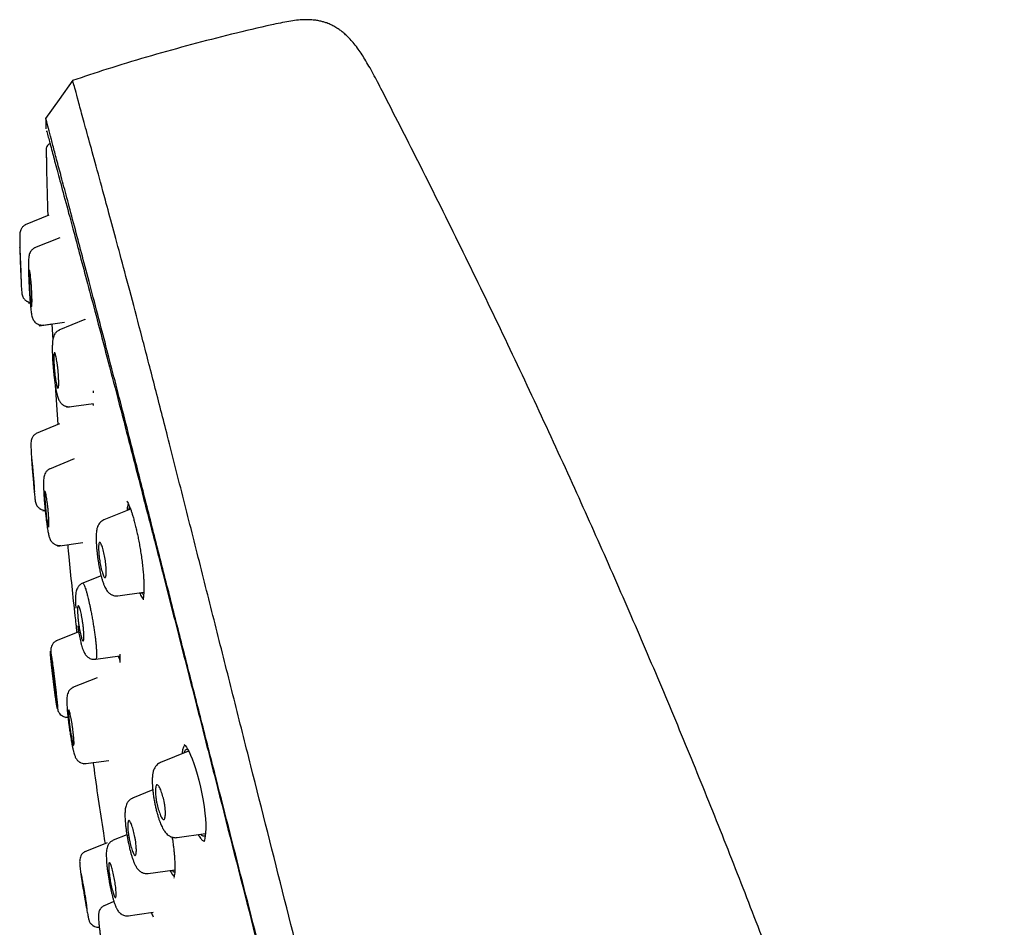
# Model space of a CAD drawing. Header units: millimetres. Extents: x 8 to 1937, y 12 to 2736.
# Tile 50 of 135: x 433 to 483, y 1870 to 1916. Entities that reach past the tile are written whole.
import ezdxf

# ---------------------------------------------------------------- set-up
doc = ezdxf.new("R2010")
doc.units = ezdxf.units.MM

msp = doc.modelspace()

# ---------------------------------------------------------------- linework, layer by layer
at = {"color": 7, "linetype": 'Continuous', "lineweight": 30}
for p, q in [((434.102, 1911.278), (434.11, 1910.756)), ((434.126, 1909.71), (434.145, 1908.896)), ((434.127, 1909.709), (434.126, 1909.709)), ((434.268, 1906.356), (433.059, 1905.868)), ((434.813, 1905.219), (433.529, 1904.701)), ((433.234, 1901.898), (433.315, 1901.91)), ((433.774, 1900.75), (435.056, 1900.93)), ((433.774, 1900.75), (434.42, 1900.841)), ((434.415, 1900.84), (434.46, 1900.017)), ((436.094, 1901.056), (434.761, 1900.518)), ((436.087, 1901.088), (436.085, 1901.053)), ((433.985, 1900.789), (433.982, 1900.788)), ((434.587, 1897.723), (434.72, 1895.722)), ((436.516, 1897.432), (436.519, 1897.34)), ((435.16, 1896.607), (436.522, 1896.798)), ((434.81, 1895.758), (433.624, 1895.279)), ((435.553, 1893.98), (434.288, 1893.469)), ((433.959, 1891.349), (434.076, 1891.365)), ((438.408, 1891.431), (437.053, 1890.884)), ((434.693, 1889.557), (435.982, 1889.739)), ((436.913, 1888.048), (435.933, 1887.652)), ((437.764, 1887.028), (439.081, 1887.213)), ((435.776, 1885.197), (434.627, 1884.733)), ((436.64, 1883.801), (437.873, 1883.974)), ((437.873, 1883.932), (437.851, 1883.971)), ((436.717, 1882.869), (435.464, 1882.363)), ((435.116, 1880.841), (435.232, 1880.857)), ((441.354, 1879.14), (439.933, 1878.566)), ((436.02, 1878.488), (437.308, 1878.669)), ((436.02, 1878.488), (436.507, 1878.557)), ((439.536, 1877.165), (438.516, 1876.753)), ((438.222, 1874.891), (437.529, 1874.611)), ((440.769, 1874.744), (442.214, 1874.947)), ((437.226, 1874.487), (436.091, 1874.029)), ((436.115, 1874.031), (436.116, 1874.03)), ((439.309, 1872.919), (440.656, 1873.109)), ((437.566, 1871.491), (437.061, 1871.287)), ((438.17, 1870.754), (439.56, 1870.949)), ((439.561, 1870.899), (439.532, 1870.946))]:
    msp.add_line(p, q, dxfattribs=at)
at = {"color": 7, "linetype": 'Continuous', "lineweight": 30, "flags": 128}
for points in [[(435.471, 1913.216), (434.782, 1912.243), (434.093, 1911.269)], [(441.137, 1879.476), (441.136, 1879.476), (441.155, 1879.456), (441.187, 1879.419), (441.242, 1879.341), (441.305, 1879.234), (441.376, 1879.098), (441.451, 1878.934), (441.532, 1878.741), (441.616, 1878.516), (441.703, 1878.26), (441.791, 1877.972), (441.877, 1877.654), (441.96, 1877.313), (442.033, 1876.967), (442.095, 1876.628), (442.145, 1876.3), (442.183, 1875.99), (442.209, 1875.701), (442.223, 1875.438), (442.226, 1875.199), (442.218, 1874.98), (442.204, 1874.835), (442.185, 1874.709), (442.16, 1874.608), (442.131, 1874.536), (442.131, 1874.536)]]:
    msp.add_lwpolyline(points, dxfattribs=at)
at = {"color": 7, "linetype": 'Continuous', "lineweight": 30}
for points, knots in [([(445.668, 1916.046), (445.556, 1916.023), (444.758, 1915.852), (443.283, 1915.493), (441.243, 1914.968), (439.217, 1914.394), (437.288, 1913.81), (436.043, 1913.395), (435.463, 1913.202)], [0, 0, 0, 0, 0.032236, 0.230979, 0.42971, 0.62842, 0.827105, 1, 1, 1, 1]), ([(451.18, 1912.681), (451.102, 1912.831), (450.952, 1913.122), (450.731, 1913.541), (450.519, 1913.925), (450.315, 1914.271), (450.119, 1914.578), (449.921, 1914.862), (449.721, 1915.118), (449.52, 1915.343), (449.335, 1915.526), (449.163, 1915.674), (449.016, 1915.785), (448.89, 1915.869), (448.785, 1915.932), (448.684, 1915.987), (448.588, 1916.035), (448.483, 1916.082), (448.354, 1916.132), (448.198, 1916.183), (448.011, 1916.229), (447.795, 1916.267), (447.541, 1916.291), (447.248, 1916.295), (446.912, 1916.275), (446.534, 1916.226), (446.114, 1916.148), (445.821, 1916.083), (445.667, 1916.049)], [0, 0, 0, 0, 0.0696538, 0.1347705, 0.1949467, 0.2499873, 0.2998799, 0.344757, 0.3923216, 0.4335128, 0.4688641, 0.499237, 0.5266674, 0.5447095, 0.5615344, 0.5771971, 0.5917413, 0.6059097, 0.6244559, 0.6483259, 0.6737327, 0.7036109, 0.7383304, 0.7783735, 0.824274, 0.8764891, 0.9351943, 1, 1, 1, 1]), ([(461.783, 1810.937), (461.468, 1812.165), (460.843, 1814.61), (459.872, 1818.38), (458.898, 1822.161), (457.919, 1825.953), (456.839, 1830.139), (455.658, 1834.718), (454.375, 1839.683), (452.947, 1845.231), (451.371, 1851.36), (449.655, 1858.09), (447.939, 1864.839), (446.223, 1871.617), (444.795, 1877.273), (443.658, 1881.796), (442.802, 1885.193), (441.949, 1888.577), (441.103, 1891.922), (440.322, 1894.999), (439.615, 1897.762), (438.99, 1900.177), (438.424, 1902.323), (437.928, 1904.177), (437.498, 1905.775), (437.065, 1907.378), (436.653, 1908.899), (436.275, 1910.268), (435.977, 1911.351), (435.752, 1912.178), (435.6, 1912.746), (435.511, 1913.072), (435.472, 1913.194), (435.459, 1913.214), (435.463, 1913.204), (435.463, 1913.204)], [0, 0, 0, 0, 0.028425, 0.05657, 0.08452, 0.112315, 0.140016, 0.176199, 0.212256, 0.248183, 0.296953, 0.345657, 0.394582, 0.443744, 0.49315, 0.518006, 0.543042, 0.568293, 0.593809, 0.619642, 0.641414, 0.663436, 0.685472, 0.707234, 0.728735, 0.750032, 0.781689, 0.813116, 0.844401, 0.875629, 0.90684, 0.937939, 0.968835, 0.999454, 1, 1, 1, 1]), ([(482.763, 1830.594), (482.739, 1830.696), (482.445, 1831.921), (481.843, 1834.261), (480.958, 1837.611), (480.031, 1840.951), (479.107, 1844.147), (478.191, 1847.201), (477.287, 1850.114), (476.357, 1853.019), (475.576, 1855.385), (474.96, 1857.212), (474.514, 1858.518), (474.053, 1859.851), (473.576, 1861.212), (473.09, 1862.581), (472.599, 1863.945), (471.79, 1866.168), (470.643, 1869.244), (469.132, 1873.161), (467.581, 1877.057), (465.987, 1880.938), (464.353, 1884.8), (462.679, 1888.647), (460.909, 1892.607), (459.039, 1896.674), (457.068, 1900.847), (455.054, 1904.996), (453.093, 1908.942), (451.785, 1911.495), (451.178, 1912.679)], [0, 0, 0, 0, 0.003561, 0.042883, 0.0822, 0.121498, 0.160837, 0.195427, 0.230005, 0.264611, 0.299236, 0.3148, 0.33023, 0.346215, 0.362805, 0.37929, 0.395671, 0.412129, 0.459809, 0.50737, 0.555012, 0.602519, 0.650137, 0.697725, 0.745309, 0.797757, 0.850032, 0.902389, 0.954704, 1, 1, 1, 1]), ([(460.05, 1811.059), (459.795, 1812.046), (459.284, 1814.02), (458.491, 1817.06), (457.689, 1820.13), (456.88, 1823.225), (456.067, 1826.333), (455.096, 1830.046), (453.967, 1834.365), (452.681, 1839.286), (451.34, 1844.431), (449.943, 1849.796), (448.496, 1855.385), (447.051, 1860.977), (445.61, 1866.574), (444.175, 1872.171), (442.986, 1876.823), (442.043, 1880.529), (441.34, 1883.295), (440.643, 1886.039), (439.957, 1888.748), (439.285, 1891.399), (438.689, 1893.752), (438.169, 1895.795), (437.723, 1897.542), (437.305, 1899.168), (436.876, 1900.816), (436.453, 1902.424), (436.048, 1903.956), (435.672, 1905.378), (435.33, 1906.675), (435.021, 1907.831), (434.762, 1908.797), (434.55, 1909.593), (434.369, 1910.284), (434.232, 1910.812), (434.147, 1911.142), (434.11, 1911.268), (434.098, 1911.291), (434.101, 1911.281), (434.101, 1911.28)], [0, 0, 0, 0, 0.023406, 0.046777, 0.070122, 0.093442, 0.116743, 0.140035, 0.176612, 0.213166, 0.24969, 0.291147, 0.332584, 0.37405, 0.415564, 0.457116, 0.498706, 0.519522, 0.540358, 0.561218, 0.582102, 0.603013, 0.623947, 0.639667, 0.655399, 0.671137, 0.686871, 0.707827, 0.728758, 0.749662, 0.77471, 0.79973, 0.824744, 0.849753, 0.874758, 0.906003, 0.93721, 0.968374, 0.999494, 1, 1, 1, 1]), ([(434.135, 1910.644), (434.135, 1910.643), (434.135, 1910.643), (434.136, 1910.642), (434.137, 1910.639), (434.138, 1910.635), (434.14, 1910.629), (434.143, 1910.62), (434.146, 1910.61), (434.149, 1910.602), (434.15, 1910.599)], [0, 0, 0, 0, 0.083263, 0.1857371, 0.3002356, 0.4276972, 0.5690533, 0.7223069, 0.890728, 1, 1, 1, 1]), ([(434.141, 1910.665), (434.161, 1910.596), (434.204, 1910.449), (434.366, 1909.819), (434.603, 1908.927), (434.89, 1907.862), (435.253, 1906.52), (435.653, 1905.026), (436.069, 1903.47), (436.478, 1901.937), (436.944, 1900.179), (437.472, 1898.17), (438.053, 1895.934), (438.718, 1893.354), (439.464, 1890.444), (440.283, 1887.242), (441.12, 1883.963), (441.969, 1880.637), (443.102, 1876.181), (444.526, 1870.59), (446.245, 1863.871), (447.969, 1857.149), (449.701, 1850.427), (451.408, 1843.858), (453.076, 1837.452), (454.699, 1831.233), (456.084, 1825.913), (457.233, 1821.489), (458.15, 1817.941), (459.041, 1814.477), (459.6, 1812.262), (459.875, 1811.176)], [0, 0, 0, 0, 0.038802, 0.082077, 0.114546, 0.147162, 0.180148, 0.213291, 0.235355, 0.257433, 0.279593, 0.301726, 0.323777, 0.345924, 0.372447, 0.398854, 0.42534, 0.451867, 0.478311, 0.530907, 0.583433, 0.635978, 0.688544, 0.741133, 0.790165, 0.83894, 0.887384, 0.915812, 0.944205, 0.972651, 1, 1, 1, 1]), ([(434.173, 1909.873), (434.165, 1909.861), (434.144, 1909.827), (434.129, 1909.771), (434.127, 1909.73), (434.126, 1909.709)], [0, 0, 0, 0, 0.223316, 0.604893, 1, 1, 1, 1]), ([(434.346, 1910.004), (434.316, 1909.993), (434.255, 1909.969), (434.182, 1909.901), (434.157, 1909.842), (434.145, 1909.815)], [0, 0, 0, 0, 0.33336, 0.685685, 1, 1, 1, 1]), ([(434.128, 1909.709), (434.142, 1908.895), (434.161, 1907.769), (434.197, 1906.643), (434.207, 1906.331)], [0, 0, 0, 0, 0.722929, 1, 1, 1, 1]), ([(433.082, 1905.871), (433.058, 1905.86), (433.012, 1905.838), (432.934, 1905.776), (432.864, 1905.685), (432.816, 1905.572), (432.792, 1905.46), (432.787, 1905.36), (432.782, 1905.23), (432.781, 1905.066), (432.783, 1904.855), (432.788, 1904.674), (432.792, 1904.573), (432.792, 1904.564)], [0, 0, 0, 0, 0.057113, 0.11197, 0.213214, 0.303233, 0.384386, 0.48619, 0.586492, 0.686052, 0.83498, 0.985038, 1, 1, 1, 1]), ([(432.841, 1903.801), (432.843, 1903.762), (432.846, 1903.687), (432.85, 1903.579), (432.854, 1903.482), (432.858, 1903.372), (432.861, 1903.26), (432.863, 1903.171), (432.865, 1903.118), (432.866, 1903.087), (432.866, 1903.057), (432.867, 1903.004), (432.868, 1902.94), (432.868, 1902.888), (432.866, 1902.87), (432.863, 1902.887), (432.858, 1902.939), (432.853, 1903.025), (432.847, 1903.118), (432.843, 1903.199), (432.84, 1903.257), (432.837, 1903.325), (432.832, 1903.431), (432.827, 1903.552), (432.821, 1903.686), (432.817, 1903.789), (432.813, 1903.882), (432.81, 1903.959), (432.807, 1904.03), (432.805, 1904.091), (432.804, 1904.15), (432.802, 1904.203), (432.8, 1904.258), (432.799, 1904.31), (432.797, 1904.358), (432.796, 1904.403), (432.795, 1904.454), (432.793, 1904.509), (432.792, 1904.583), (432.791, 1904.655), (432.791, 1904.708), (432.793, 1904.726), (432.796, 1904.709), (432.8, 1904.657), (432.805, 1904.572), (432.811, 1904.478), (432.815, 1904.395), (432.818, 1904.335), (432.821, 1904.267), (432.826, 1904.161), (432.831, 1904.04), (432.837, 1903.908), (432.84, 1903.838), (432.841, 1903.801)], [0, 0, 0, 0, 0.0205271, 0.0396905, 0.0573736, 0.073662, 0.1023012, 0.1253164, 0.1337218, 0.142083, 0.1503645, 0.1585311, 0.1902773, 0.2208786, 0.2502803, 0.2801862, 0.311026, 0.3425852, 0.3751796, 0.3868253, 0.3996283, 0.4136551, 0.4287373, 0.4622327, 0.4807099, 0.5002069, 0.5159713, 0.5296265, 0.5410799, 0.5542742, 0.5627354, 0.573953, 0.584832, 0.5953571, 0.6055863, 0.6155496, 0.6252607, 0.6418394, 0.6580393, 0.68982, 0.7204343, 0.7502022, 0.7800582, 0.8108918, 0.8425994, 0.8750761, 0.8872827, 0.9005027, 0.9146196, 0.9296847, 0.9629149, 0.9809113, 1, 1, 1, 1]), ([(433.558, 1904.706), (433.534, 1904.695), (433.487, 1904.673), (433.409, 1904.614), (433.335, 1904.526), (433.282, 1904.415), (433.252, 1904.305), (433.24, 1904.203), (433.23, 1904.071), (433.224, 1903.901), (433.222, 1903.683), (433.227, 1903.454), (433.235, 1903.257), (433.242, 1903.096), (433.25, 1902.923), (433.259, 1902.739), (433.27, 1902.546), (433.282, 1902.349), (433.296, 1902.15), (433.311, 1901.956), (433.326, 1901.776), (433.342, 1901.616), (433.359, 1901.479), (433.377, 1901.352), (433.399, 1901.239), (433.425, 1901.142), (433.461, 1901.055), (433.513, 1900.973), (433.575, 1900.907), (433.645, 1900.856), (433.725, 1900.813), (433.815, 1900.787), (433.908, 1900.778), (433.959, 1900.783), (433.985, 1900.785)], [0, 0, 0, 0, 0.0194256, 0.0382023, 0.0732334, 0.1048663, 0.1338193, 0.17062, 0.2071735, 0.2437219, 0.2988607, 0.3549652, 0.3836376, 0.4134326, 0.444699, 0.4774371, 0.511625, 0.547229, 0.5842276, 0.6226397, 0.6624332, 0.7011831, 0.7372538, 0.7708515, 0.8121515, 0.8490126, 0.8801606, 0.9007455, 0.9225054, 0.9346601, 0.9499332, 0.972194, 0.9855654, 1, 1, 1, 1]), ([(433.383, 1902.653), (433.388, 1902.56), (433.398, 1902.39), (433.408, 1902.138), (433.408, 1901.973), (433.403, 1901.862), (433.401, 1901.794), (433.396, 1901.739), (433.385, 1901.71), (433.366, 1901.762), (433.343, 1901.916), (433.322, 1902.096), (433.307, 1902.258), (433.293, 1902.438), (433.285, 1902.624), (433.278, 1902.806), (433.269, 1903.031), (433.263, 1903.286), (433.266, 1903.466), (433.273, 1903.543), (433.283, 1903.569), (433.298, 1903.522), (433.318, 1903.379), (433.338, 1903.204), (433.354, 1903.041), (433.37, 1902.854), (433.379, 1902.721), (433.383, 1902.653)], [0, 0, 0, 0, 0.049059, 0.089776, 0.146866, 0.163313, 0.188007, 0.21912, 0.24971, 0.308435, 0.369503, 0.401036, 0.433446, 0.466606, 0.500407, 0.531782, 0.562869, 0.624964, 0.690182, 0.720499, 0.749474, 0.804612, 0.864455, 0.896401, 0.929557, 0.96417, 1, 1, 1, 1]), ([(432.846, 1903.147), (432.848, 1903.084), (432.853, 1902.959), (432.86, 1902.798), (432.868, 1902.658), (432.877, 1902.531), (432.887, 1902.418), (432.904, 1902.315), (432.93, 1902.23), (432.962, 1902.168), (432.986, 1902.13), (433.019, 1902.089), (433.061, 1902.048), (433.105, 1902.015), (433.147, 1901.99), (433.209, 1901.961), (433.264, 1901.938), (433.306, 1901.937), (433.308, 1901.937)], [0, 0, 0, 0, 0.109838, 0.219488, 0.320628, 0.413873, 0.526984, 0.629741, 0.727612, 0.764024, 0.800058, 0.833561, 0.865494, 0.897503, 0.915259, 0.93798, 0.997604, 1, 1, 1, 1]), ([(434.798, 1900.527), (434.774, 1900.516), (434.725, 1900.494), (434.643, 1900.433), (434.565, 1900.343), (434.506, 1900.227), (434.471, 1900.107), (434.453, 1899.986), (434.439, 1899.824), (434.434, 1899.652), (434.434, 1899.473), (434.439, 1899.292), (434.448, 1899.094), (434.461, 1898.884), (434.477, 1898.675), (434.495, 1898.478), (434.513, 1898.3), (434.532, 1898.128), (434.552, 1897.966), (434.574, 1897.805), (434.598, 1897.655), (434.624, 1897.505), (434.653, 1897.364), (434.683, 1897.234), (434.716, 1897.117), (434.752, 1897.016), (434.791, 1896.934), (434.826, 1896.876), (434.861, 1896.829), (434.909, 1896.776), (434.955, 1896.738), (434.999, 1896.709), (435.033, 1896.69), (435.075, 1896.67), (435.128, 1896.651), (435.19, 1896.637), (435.264, 1896.63), (435.316, 1896.635), (435.344, 1896.637)], [0, 0, 0, 0, 0.019609, 0.038757, 0.075075, 0.108657, 0.140141, 0.1815, 0.224878, 0.270534, 0.306379, 0.343702, 0.382647, 0.423011, 0.461629, 0.497106, 0.529444, 0.558647, 0.592734, 0.622465, 0.657505, 0.688834, 0.724588, 0.762637, 0.797752, 0.830069, 0.858432, 0.879642, 0.893468, 0.906374, 0.923738, 0.930539, 0.937838, 0.947633, 0.957706, 0.969973, 0.984191, 1, 1, 1, 1]), ([(434.727, 1898.5), (434.728, 1898.487), (434.731, 1898.457), (434.735, 1898.405), (434.74, 1898.339), (434.749, 1898.224), (434.759, 1898.053), (434.763, 1897.906), (434.762, 1897.813), (434.762, 1897.768), (434.759, 1897.705), (434.754, 1897.636), (434.742, 1897.583), (434.727, 1897.563), (434.709, 1897.574), (434.689, 1897.617), (434.666, 1897.691), (434.642, 1897.797), (434.616, 1897.931), (434.591, 1898.089), (434.567, 1898.266), (434.552, 1898.397), (434.544, 1898.477), (434.542, 1898.505), (434.536, 1898.575), (434.527, 1898.702), (434.516, 1898.895), (434.512, 1899.052), (434.514, 1899.16), (434.516, 1899.22), (434.519, 1899.27), (434.524, 1899.323), (434.532, 1899.367), (434.547, 1899.388), (434.564, 1899.377), (434.584, 1899.334), (434.606, 1899.259), (434.63, 1899.153), (434.656, 1899.019), (434.682, 1898.861), (434.706, 1898.686), (434.72, 1898.562), (434.727, 1898.5)], [0, 0, 0, 0, 0.006631, 0.015854, 0.027693, 0.042064, 0.078244, 0.124884, 0.137219, 0.149245, 0.160881, 0.193613, 0.223151, 0.249628, 0.279212, 0.309319, 0.33976, 0.370826, 0.402217, 0.434342, 0.467072, 0.500287, 0.504098, 0.50913, 0.515375, 0.541062, 0.577591, 0.624789, 0.642739, 0.659937, 0.676523, 0.692492, 0.722205, 0.749442, 0.779106, 0.809326, 0.839909, 0.870848, 0.902391, 0.9343, 0.966915, 1, 1, 1, 1]), ([(436.486, 1896.793), (436.486, 1896.791), (436.497, 1896.746), (436.508, 1896.716), (436.519, 1896.688)], [0, 0, 0, 0, 0.046265, 1, 1, 1, 1]), ([(433.648, 1895.283), (433.623, 1895.271), (433.575, 1895.248), (433.514, 1895.198), (433.464, 1895.142), (433.415, 1895.066), (433.377, 1894.97), (433.355, 1894.854), (433.352, 1894.751), (433.351, 1894.621), (433.356, 1894.455), (433.365, 1894.254), (433.377, 1894.086), (433.383, 1894.006)], [0, 0, 0, 0, 0.060314, 0.118225, 0.173195, 0.22496, 0.319017, 0.402769, 0.506355, 0.608331, 0.709645, 0.861366, 1, 1, 1, 1]), ([(433.477, 1893.23), (433.483, 1893.153), (433.496, 1893.005), (433.513, 1892.803), (433.526, 1892.636), (433.534, 1892.507), (433.538, 1892.414), (433.538, 1892.338), (433.535, 1892.306), (433.531, 1892.321), (433.526, 1892.358), (433.519, 1892.425), (433.509, 1892.523), (433.496, 1892.655), (433.479, 1892.82), (433.46, 1893.012), (433.445, 1893.191), (433.432, 1893.339), (433.42, 1893.486), (433.405, 1893.653), (433.392, 1893.821), (433.384, 1893.949), (433.381, 1894.04), (433.381, 1894.114), (433.385, 1894.145), (433.389, 1894.129), (433.396, 1894.074), (433.408, 1893.957), (433.425, 1893.787), (433.441, 1893.627), (433.459, 1893.438), (433.471, 1893.3), (433.477, 1893.23)], [0, 0, 0, 0, 0.040657, 0.078428, 0.113673, 0.146262, 0.176226, 0.20371, 0.250633, 0.27569, 0.302481, 0.331085, 0.361514, 0.393594, 0.427681, 0.463516, 0.501142, 0.522096, 0.542312, 0.580591, 0.615943, 0.64866, 0.67848, 0.705631, 0.751471, 0.776388, 0.803184, 0.861504, 0.893397, 0.927171, 0.962758, 1, 1, 1, 1]), ([(434.319, 1893.476), (434.294, 1893.464), (434.246, 1893.441), (434.164, 1893.378), (434.088, 1893.284), (434.034, 1893.165), (434.005, 1893.043), (433.994, 1892.925), (433.988, 1892.767), (433.989, 1892.598), (433.994, 1892.424), (434.003, 1892.248), (434.015, 1892.054), (434.031, 1891.849), (434.049, 1891.642), (434.067, 1891.448), (434.085, 1891.273), (434.101, 1891.118), (434.117, 1890.984), (434.13, 1890.867), (434.144, 1890.755), (434.162, 1890.631), (434.183, 1890.489), (434.206, 1890.355), (434.228, 1890.236), (434.248, 1890.142), (434.27, 1890.052), (434.291, 1889.979), (434.312, 1889.921), (434.329, 1889.883), (434.351, 1889.842), (434.385, 1889.789), (434.423, 1889.745), (434.462, 1889.708), (434.5, 1889.676), (434.552, 1889.643), (434.617, 1889.613), (434.692, 1889.591), (434.778, 1889.579), (434.838, 1889.584), (434.869, 1889.587)], [0, 0, 0, 0, 0.020449, 0.040305, 0.077571, 0.111458, 0.142652, 0.182959, 0.225162, 0.269593, 0.304482, 0.340807, 0.378707, 0.418086, 0.456099, 0.490919, 0.522551, 0.550995, 0.576269, 0.598398, 0.619544, 0.645485, 0.676665, 0.713243, 0.740722, 0.769742, 0.795927, 0.828843, 0.854104, 0.871662, 0.882141, 0.894092, 0.910926, 0.917686, 0.926681, 0.939722, 0.9521, 0.966509, 0.98263, 1, 1, 1, 1]), ([(433.462, 1892.993), (433.463, 1892.98), (433.47, 1892.898), (433.482, 1892.75), (433.498, 1892.552), (433.513, 1892.37), (433.528, 1892.21), (433.542, 1892.073), (433.557, 1891.949), (433.573, 1891.839), (433.593, 1891.741), (433.622, 1891.662), (433.654, 1891.603), (433.678, 1891.567), (433.711, 1891.528), (433.753, 1891.489), (433.796, 1891.458), (433.837, 1891.433), (433.898, 1891.404), (433.977, 1891.377), (434.045, 1891.38), (434.072, 1891.381)], [0, 0, 0, 0, 0.01526, 0.097499, 0.183407, 0.272952, 0.360263, 0.44091, 0.515377, 0.605877, 0.687226, 0.761326, 0.787997, 0.814196, 0.839335, 0.864122, 0.889514, 0.903471, 0.921328, 0.968559, 1, 1, 1, 1]), ([(434.22, 1891.44), (434.222, 1891.417), (434.227, 1891.367), (434.238, 1891.25), (434.249, 1891.108), (434.258, 1890.968), (434.263, 1890.873), (434.265, 1890.799), (434.267, 1890.736), (434.268, 1890.678), (434.267, 1890.628), (434.266, 1890.576), (434.261, 1890.532), (434.252, 1890.512), (434.239, 1890.525), (434.223, 1890.571), (434.204, 1890.649), (434.183, 1890.757), (434.161, 1890.893), (434.138, 1891.051), (434.117, 1891.226), (434.1, 1891.407), (434.086, 1891.586), (434.068, 1891.81), (434.056, 1892.014), (434.053, 1892.172), (434.054, 1892.262), (434.06, 1892.317), (434.071, 1892.344), (434.093, 1892.296), (434.123, 1892.148), (434.152, 1891.973), (434.175, 1891.813), (434.199, 1891.633), (434.213, 1891.505), (434.22, 1891.44)], [0, 0, 0, 0, 0.012315, 0.026927, 0.062629, 0.090379, 0.111193, 0.125034, 0.142615, 0.159648, 0.176045, 0.191953, 0.221973, 0.249839, 0.280009, 0.310575, 0.341302, 0.372496, 0.403873, 0.435783, 0.468137, 0.500791, 0.532058, 0.563081, 0.625163, 0.659208, 0.691378, 0.721463, 0.749796, 0.807181, 0.867752, 0.899507, 0.932026, 0.965607, 1, 1, 1, 1]), ([(438.22, 1891.839), (438.22, 1891.839), (438.218, 1891.84), (438.233, 1891.819), (438.262, 1891.772), (438.302, 1891.695), (438.349, 1891.588), (438.394, 1891.472), (438.437, 1891.353), (438.485, 1891.209), (438.54, 1891.029), (438.601, 1890.808), (438.662, 1890.569), (438.72, 1890.32), (438.775, 1890.068), (438.83, 1889.794), (438.884, 1889.498), (438.935, 1889.184), (438.983, 1888.855), (439.023, 1888.518), (439.052, 1888.219), (439.07, 1887.962), (439.082, 1887.744), (439.087, 1887.535), (439.087, 1887.339), (439.08, 1887.156), (439.07, 1887.053), (439.065, 1887.001)], [0, 0, 0, 0, 0.012484, 0.037773, 0.064665, 0.106149, 0.148919, 0.17812, 0.208056, 0.241669, 0.27992, 0.322896, 0.370437, 0.409052, 0.450196, 0.493851, 0.539986, 0.588573, 0.639618, 0.693206, 0.749426, 0.788392, 0.828516, 0.869765, 0.912106, 0.955516, 1, 1, 1, 1]), ([(438.294, 1891.707), (438.292, 1891.702), (438.28, 1891.676), (438.263, 1891.604), (438.244, 1891.495), (438.236, 1891.404), (438.232, 1891.36)], [0, 0, 0, 0, 0.0779421, 0.3905454, 0.7032613, 1, 1, 1, 1]), ([(438.317, 1891.394), (438.321, 1891.414), (438.334, 1891.471), (438.353, 1891.515), (438.369, 1891.527), (438.371, 1891.529)], [0, 0, 0, 0, 0.317457, 0.900399, 1, 1, 1, 1]), ([(437.056, 1890.879), (437.019, 1890.862), (436.949, 1890.828), (436.864, 1890.753), (436.801, 1890.673), (436.754, 1890.591), (436.722, 1890.511), (436.703, 1890.446), (436.686, 1890.365), (436.671, 1890.26), (436.661, 1890.126), (436.659, 1889.991), (436.661, 1889.846), (436.667, 1889.696), (436.678, 1889.526), (436.694, 1889.337), (436.717, 1889.133), (436.745, 1888.928), (436.774, 1888.734), (436.806, 1888.547), (436.839, 1888.373), (436.873, 1888.211), (436.909, 1888.057), (436.952, 1887.897), (437.001, 1887.735), (437.052, 1887.593), (437.106, 1887.466), (437.159, 1887.363), (437.216, 1887.276), (437.281, 1887.2), (437.351, 1887.139), (437.416, 1887.097), (437.484, 1887.065), (437.557, 1887.04), (437.654, 1887.023), (437.725, 1887.029), (437.764, 1887.032)], [0, 0, 0, 0, 0.028268, 0.054191, 0.077323, 0.097506, 0.120016, 0.138534, 0.156371, 0.192307, 0.229004, 0.26745, 0.298428, 0.331319, 0.366176, 0.403042, 0.441737, 0.480628, 0.516107, 0.548024, 0.585025, 0.615926, 0.647594, 0.683786, 0.723082, 0.764939, 0.797984, 0.832202, 0.862404, 0.88747, 0.909556, 0.929531, 0.940597, 0.956265, 0.976292, 1, 1, 1, 1]), ([(435.219, 1889.631), (435.238, 1889.424), (435.347, 1888.217), (435.499, 1886.734), (435.647, 1885.46), (435.679, 1885.183)], [0, 0, 0, 0, 0.139658, 0.812889, 1, 1, 1, 1]), ([(437.118, 1888.884), (437.126, 1888.833), (437.142, 1888.727), (437.16, 1888.564), (437.173, 1888.399), (437.176, 1888.272), (437.175, 1888.182), (437.172, 1888.126), (437.166, 1888.056), (437.155, 1887.995), (437.136, 1887.962), (437.121, 1887.952), (437.111, 1887.951), (437.1, 1887.955), (437.082, 1887.968), (437.055, 1888.004), (437.018, 1888.084), (436.98, 1888.194), (436.941, 1888.328), (436.891, 1888.528), (436.849, 1888.749), (436.819, 1888.967), (436.802, 1889.129), (436.789, 1889.294), (436.786, 1889.43), (436.787, 1889.531), (436.793, 1889.618), (436.804, 1889.688), (436.821, 1889.729), (436.836, 1889.741), (436.848, 1889.742), (436.859, 1889.739), (436.876, 1889.725), (436.903, 1889.688), (436.94, 1889.607), (436.979, 1889.496), (437.018, 1889.362), (437.068, 1889.164), (437.098, 1888.995), (437.118, 1888.884)], [0, 0, 0, 0, 0.027146, 0.056886, 0.08951, 0.124968, 0.142385, 0.158541, 0.173356, 0.210276, 0.235627, 0.24977, 0.26083, 0.271766, 0.282633, 0.315088, 0.346931, 0.378433, 0.409448, 0.440152, 0.500333, 0.527168, 0.556674, 0.589383, 0.624923, 0.647629, 0.668232, 0.703445, 0.730537, 0.749566, 0.760702, 0.771779, 0.78285, 0.815576, 0.847745, 0.879149, 0.91022, 0.940636, 1, 1, 1, 1]), ([(435.979, 1887.665), (435.932, 1887.641), (435.84, 1887.593), (435.744, 1887.481), (435.683, 1887.366), (435.645, 1887.244), (435.628, 1887.124), (435.616, 1886.969), (435.613, 1886.805), (435.616, 1886.634), (435.622, 1886.504), (435.628, 1886.422), (435.629, 1886.4)], [0, 0, 0, 0, 0.110666, 0.214761, 0.310862, 0.40019, 0.51523, 0.635165, 0.761189, 0.859953, 0.962592, 1, 1, 1, 1]), ([(435.979, 1887.662), (435.984, 1887.663), (435.996, 1887.668), (436.022, 1887.64), (436.054, 1887.58), (436.091, 1887.486), (436.133, 1887.362), (436.177, 1887.21), (436.22, 1887.048), (436.261, 1886.884), (436.297, 1886.726), (436.334, 1886.558), (436.375, 1886.362), (436.419, 1886.138), (436.465, 1885.887), (436.508, 1885.635), (436.548, 1885.384), (436.584, 1885.14), (436.615, 1884.906), (436.641, 1884.687), (436.661, 1884.486), (436.675, 1884.304), (436.684, 1884.146), (436.686, 1884.015), (436.681, 1883.913), (436.669, 1883.845), (436.655, 1883.809), (436.643, 1883.809), (436.639, 1883.809)], [0, 0, 0, 0, 0.028126, 0.069361, 0.110362, 0.151197, 0.192261, 0.233537, 0.274931, 0.306003, 0.337057, 0.368089, 0.399099, 0.440398, 0.481692, 0.522965, 0.564179, 0.605311, 0.646396, 0.687527, 0.728732, 0.769996, 0.811301, 0.852656, 0.894109, 0.935661, 0.977286, 1, 1, 1, 1]), ([(438.868, 1887.183), (438.886, 1887.143), (438.926, 1887.051), (438.986, 1886.953), (439.028, 1886.893), (439.047, 1886.88), (439.047, 1886.88)], [0, 0, 0, 0, 0.281592, 0.637616, 0.995421, 1, 1, 1, 1]), ([(439.073, 1887.094), (439.068, 1887.094), (439.048, 1887.095), (439.01, 1887.127), (438.976, 1887.176), (438.962, 1887.196)], [0, 0, 0, 0, 0.134711, 0.639332, 1, 1, 1, 1]), ([(439.065, 1887.001), (439.06, 1886.971), (439.052, 1886.91), (439.043, 1886.856), (439.04, 1886.83), (439.047, 1886.828), (439.049, 1886.827)], [0, 0, 0, 0, 0.295393, 0.588987, 0.880271, 1, 1, 1, 1]), ([(435.984, 1885.655), (435.988, 1885.626), (435.996, 1885.563), (436.008, 1885.464), (436.021, 1885.336), (436.034, 1885.181), (436.041, 1885.015), (436.04, 1884.88), (436.033, 1884.79), (436.02, 1884.743), (436.005, 1884.726), (435.989, 1884.73), (435.973, 1884.749), (435.952, 1884.789), (435.926, 1884.858), (435.895, 1884.965), (435.862, 1885.099), (435.829, 1885.254), (435.798, 1885.423), (435.776, 1885.571), (435.76, 1885.692), (435.749, 1885.79), (435.736, 1885.918), (435.723, 1886.073), (435.716, 1886.237), (435.717, 1886.371), (435.724, 1886.461), (435.736, 1886.511), (435.751, 1886.528), (435.766, 1886.524), (435.783, 1886.505), (435.804, 1886.464), (435.83, 1886.394), (435.861, 1886.286), (435.894, 1886.152), (435.927, 1885.998), (435.958, 1885.831), (435.975, 1885.714), (435.984, 1885.655)], [0, 0, 0, 0, 0.015774, 0.0336277, 0.0533542, 0.0868053, 0.1249275, 0.1638082, 0.1975537, 0.2260568, 0.2495798, 0.2704222, 0.2911828, 0.312104, 0.3432462, 0.3745447, 0.4057511, 0.4371653, 0.4687432, 0.5003137, 0.5160084, 0.5336429, 0.5532562, 0.5868046, 0.6248718, 0.6624067, 0.6957343, 0.7246432, 0.7493998, 0.7704099, 0.7915339, 0.8125103, 0.8439352, 0.875113, 0.9064196, 0.9375319, 0.9687944, 1, 1, 1, 1]), ([(435.626, 1885.638), (435.637, 1885.534), (435.653, 1885.374), (435.672, 1885.214), (435.679, 1885.158)], [0, 0, 0, 0, 0.648453, 1, 1, 1, 1]), ([(435.729, 1885.494), (435.729, 1885.491), (435.738, 1885.431), (435.757, 1885.306), (435.786, 1885.133), (435.816, 1884.97), (435.846, 1884.819), (435.881, 1884.666), (435.919, 1884.519), (435.953, 1884.406), (435.98, 1884.324), (436.003, 1884.261), (436.033, 1884.188), (436.073, 1884.108), (436.115, 1884.042), (436.155, 1883.993), (436.185, 1883.96), (436.214, 1883.933), (436.252, 1883.903), (436.308, 1883.865), (436.393, 1883.826), (436.508, 1883.797), (436.594, 1883.802), (436.639, 1883.805)], [0, 0, 0, 0, 0.004236, 0.068388, 0.144982, 0.211531, 0.276228, 0.349236, 0.430274, 0.505798, 0.545949, 0.583742, 0.627578, 0.679533, 0.735858, 0.765738, 0.790808, 0.811069, 0.828608, 0.855542, 0.89391, 0.942788, 1, 1, 1, 1]), ([(434.651, 1884.737), (434.626, 1884.725), (434.576, 1884.702), (434.514, 1884.65), (434.464, 1884.592), (434.414, 1884.512), (434.377, 1884.412), (434.357, 1884.292), (434.357, 1884.187), (434.361, 1884.056), (434.371, 1883.89), (434.39, 1883.679), (434.409, 1883.497), (434.421, 1883.393), (434.422, 1883.382)], [0, 0, 0, 0, 0.059733, 0.117064, 0.17142, 0.222498, 0.314809, 0.396105, 0.495247, 0.592711, 0.689599, 0.83478, 0.981396, 1, 1, 1, 1]), ([(434.474, 1882.859), (434.481, 1882.796), (434.497, 1882.67), (434.52, 1882.48), (434.544, 1882.294), (434.567, 1882.116), (434.59, 1881.949), (434.611, 1881.795), (434.631, 1881.66), (434.649, 1881.542), (434.665, 1881.445), (434.678, 1881.37), (434.689, 1881.319), (434.696, 1881.295), (434.7, 1881.291), (434.702, 1881.303), (434.703, 1881.329), (434.701, 1881.373), (434.697, 1881.441), (434.689, 1881.536), (434.678, 1881.652), (434.665, 1881.786), (434.649, 1881.938), (434.631, 1882.105), (434.611, 1882.282), (434.589, 1882.467), (434.567, 1882.656), (434.543, 1882.846), (434.52, 1883.036), (434.496, 1883.221), (434.472, 1883.399), (434.449, 1883.566), (434.43, 1883.706), (434.413, 1883.821), (434.399, 1883.914), (434.386, 1883.996), (434.374, 1884.074), (434.361, 1884.143), (434.351, 1884.195), (434.344, 1884.219), (434.34, 1884.223), (434.338, 1884.211), (434.338, 1884.185), (434.34, 1884.141), (434.344, 1884.074), (434.352, 1883.978), (434.363, 1883.862), (434.376, 1883.728), (434.392, 1883.576), (434.41, 1883.41), (434.43, 1883.233), (434.451, 1883.048), (434.466, 1882.922), (434.474, 1882.859)], [0, 0, 0, 0, 0.020688, 0.041417, 0.062551, 0.083382, 0.104374, 0.125016, 0.145774, 0.166459, 0.187448, 0.208499, 0.229211, 0.249944, 0.265492, 0.280986, 0.296587, 0.312453, 0.333424, 0.354145, 0.374968, 0.39561, 0.416309, 0.437431, 0.458472, 0.47925, 0.500113, 0.520859, 0.541573, 0.562614, 0.583603, 0.604317, 0.625107, 0.6406, 0.656066, 0.671666, 0.687558, 0.708386, 0.729369, 0.750015, 0.765593, 0.781087, 0.796659, 0.812469, 0.833459, 0.854173, 0.874969, 0.895661, 0.916363, 0.937436, 0.958427, 0.979167, 1, 1, 1, 1]), ([(437.781, 1883.962), (437.787, 1883.944), (437.811, 1883.87), (437.84, 1883.798), (437.862, 1883.757), (437.868, 1883.747)], [0, 0, 0, 0, 0.191812, 0.80343, 1, 1, 1, 1]), ([(437.873, 1884.06), (437.873, 1884.014), (437.873, 1883.925), (437.87, 1883.817), (437.867, 1883.721), (437.863, 1883.661), (437.864, 1883.642), (437.864, 1883.641)], [0, 0, 0, 0, 0.243442, 0.472357, 0.687096, 0.983156, 1, 1, 1, 1]), ([(434.545, 1882.699), (434.55, 1882.66), (434.56, 1882.581), (434.578, 1882.433), (434.599, 1882.267), (434.618, 1882.1), (434.631, 1881.974), (434.637, 1881.886), (434.64, 1881.814), (434.637, 1881.785), (434.632, 1881.8), (434.624, 1881.838), (434.614, 1881.905), (434.599, 1882.003), (434.58, 1882.135), (434.556, 1882.297), (434.53, 1882.485), (434.508, 1882.661), (434.49, 1882.809), (434.471, 1882.958), (434.45, 1883.126), (434.431, 1883.293), (434.418, 1883.418), (434.412, 1883.505), (434.41, 1883.574), (434.413, 1883.603), (434.418, 1883.588), (434.429, 1883.531), (434.448, 1883.413), (434.472, 1883.245), (434.495, 1883.086), (434.52, 1882.902), (434.537, 1882.768), (434.545, 1882.699)], [0, 0, 0, 0, 0.021278, 0.041826, 0.080371, 0.116069, 0.148852, 0.178647, 0.205677, 0.250694, 0.276423, 0.303723, 0.332623, 0.363177, 0.395159, 0.428955, 0.464293, 0.501196, 0.522681, 0.543347, 0.582341, 0.618121, 0.650975, 0.680688, 0.70739, 0.751486, 0.777222, 0.804609, 0.863436, 0.895236, 0.928639, 0.963619, 1, 1, 1, 1]), ([(434.525, 1882.526), (434.531, 1882.483), (434.544, 1882.371), (434.566, 1882.195), (434.59, 1882.001), (434.613, 1881.82), (434.634, 1881.662), (434.654, 1881.528), (434.674, 1881.406), (434.696, 1881.298), (434.719, 1881.206), (434.754, 1881.121), (434.803, 1881.045), (434.86, 1880.985), (434.913, 1880.947), (434.952, 1880.922), (435.018, 1880.89), (435.097, 1880.868), (435.175, 1880.859), (435.213, 1880.863), (435.227, 1880.864)], [0, 0, 0, 0, 0.050043, 0.128834, 0.211077, 0.296793, 0.381137, 0.459149, 0.531275, 0.619049, 0.697396, 0.765895, 0.812772, 0.858264, 0.874164, 0.890737, 0.911965, 0.956734, 0.98415, 1, 1, 1, 1]), ([(435.498, 1882.371), (435.473, 1882.359), (435.422, 1882.335), (435.358, 1882.285), (435.305, 1882.228), (435.251, 1882.149), (435.208, 1882.048), (435.18, 1881.921), (435.173, 1881.801), (435.171, 1881.643), (435.177, 1881.476), (435.188, 1881.302), (435.203, 1881.128), (435.222, 1880.936), (435.245, 1880.732), (435.272, 1880.526), (435.298, 1880.331), (435.323, 1880.154), (435.349, 1879.981), (435.375, 1879.82), (435.4, 1879.666), (435.427, 1879.514), (435.46, 1879.353), (435.495, 1879.192), (435.528, 1879.06), (435.56, 1878.955), (435.588, 1878.875), (435.618, 1878.809), (435.652, 1878.749), (435.701, 1878.683), (435.755, 1878.631), (435.804, 1878.595), (435.843, 1878.57), (435.909, 1878.538), (435.991, 1878.514), (436.083, 1878.505), (436.135, 1878.51), (436.162, 1878.512)], [0, 0, 0, 0, 0.021276, 0.041918, 0.061728, 0.080596, 0.115454, 0.147148, 0.187448, 0.229545, 0.27386, 0.308651, 0.344867, 0.382645, 0.421947, 0.460378, 0.495772, 0.528131, 0.557456, 0.591848, 0.621161, 0.652696, 0.690049, 0.733342, 0.777246, 0.807968, 0.836998, 0.863559, 0.88504, 0.90206, 0.921339, 0.929191, 0.93775, 0.948478, 0.971037, 0.984878, 1, 1, 1, 1]), ([(435.464, 1880.351), (435.465, 1880.345), (435.467, 1880.329), (435.471, 1880.302), (435.48, 1880.234), (435.495, 1880.108), (435.517, 1879.915), (435.53, 1879.767), (435.535, 1879.673), (435.538, 1879.63), (435.54, 1879.568), (435.54, 1879.5), (435.535, 1879.449), (435.525, 1879.43), (435.511, 1879.443), (435.488, 1879.501), (435.456, 1879.623), (435.42, 1879.799), (435.39, 1879.956), (435.36, 1880.132), (435.341, 1880.262), (435.33, 1880.34), (435.326, 1880.368), (435.318, 1880.436), (435.303, 1880.562), (435.281, 1880.753), (435.268, 1880.909), (435.262, 1881.015), (435.259, 1881.074), (435.258, 1881.123), (435.259, 1881.175), (435.262, 1881.217), (435.272, 1881.237), (435.286, 1881.224), (435.309, 1881.165), (435.341, 1881.041), (435.378, 1880.865), (435.408, 1880.708), (435.438, 1880.535), (435.455, 1880.413), (435.464, 1880.351)], [0, 0, 0, 0, 0.0035021, 0.0082742, 0.014314, 0.0400145, 0.0767102, 0.124899, 0.137122, 0.1490566, 0.1606213, 0.1932702, 0.2229038, 0.2496659, 0.2790768, 0.3091126, 0.3703802, 0.4018671, 0.4341092, 0.4669603, 0.5002913, 0.5039351, 0.5088325, 0.5149729, 0.540533, 0.5772071, 0.6248314, 0.6427297, 0.6598947, 0.676469, 0.6924361, 0.722197, 0.7495297, 0.7792685, 0.8095711, 0.8709695, 0.9025652, 0.9344783, 0.9670398, 1, 1, 1, 1]), ([(441.168, 1879.441), (441.162, 1879.439), (441.124, 1879.426), (441.1, 1879.356), (441.079, 1879.295)], [0, 0, 0, 0, 0.135667, 1, 1, 1, 1]), ([(441.079, 1879.295), (441.06, 1879.233), (441.036, 1879.155), (441.028, 1879.031), (441.026, 1879.008)], [0, 0, 0, 0, 0.810352, 1, 1, 1, 1]), ([(441.138, 1879.053), (441.146, 1879.078), (441.164, 1879.14), (441.205, 1879.2), (441.254, 1879.236), (441.292, 1879.231), (441.308, 1879.229)], [0, 0, 0, 0, 0.189243, 0.480021, 0.770621, 1, 1, 1, 1]), ([(436.507, 1878.557), (436.513, 1878.512), (436.671, 1877.315), (436.873, 1875.943), (437.086, 1874.619), (437.114, 1874.442)], [0, 0, 0, 0, 0.032494, 0.871056, 1, 1, 1, 1]), ([(439.935, 1878.562), (439.897, 1878.544), (439.825, 1878.509), (439.739, 1878.435), (439.676, 1878.36), (439.622, 1878.274), (439.579, 1878.175), (439.551, 1878.075), (439.534, 1877.988), (439.522, 1877.908), (439.514, 1877.813), (439.509, 1877.7), (439.509, 1877.564), (439.515, 1877.408), (439.528, 1877.231), (439.548, 1877.034), (439.578, 1876.82), (439.615, 1876.602), (439.657, 1876.392), (439.704, 1876.182), (439.756, 1875.981), (439.811, 1875.792), (439.876, 1875.597), (439.958, 1875.387), (440.041, 1875.218), (440.109, 1875.105), (440.164, 1875.026), (440.232, 1874.946), (440.306, 1874.879), (440.37, 1874.834), (440.417, 1874.808), (440.456, 1874.789), (440.499, 1874.772), (440.551, 1874.757), (440.613, 1874.745), (440.688, 1874.739), (440.741, 1874.744), (440.769, 1874.747)], [0, 0, 0, 0, 0.028158, 0.053404, 0.07526, 0.09394, 0.126845, 0.154557, 0.176451, 0.198329, 0.22449, 0.254871, 0.287725, 0.322498, 0.359241, 0.398051, 0.438775, 0.480174, 0.518895, 0.554716, 0.597936, 0.636052, 0.672324, 0.729246, 0.787442, 0.810759, 0.835453, 0.862411, 0.889484, 0.910668, 0.923441, 0.931793, 0.941475, 0.952105, 0.965529, 0.981579, 1, 1, 1, 1]), ([(440.108, 1876.593), (440.12, 1876.533), (440.143, 1876.413), (440.175, 1876.19), (440.185, 1875.944), (440.165, 1875.767), (440.136, 1875.683), (440.103, 1875.653), (440.061, 1875.663), (440.013, 1875.714), (439.962, 1875.799), (439.896, 1875.945), (439.816, 1876.179), (439.748, 1876.453), (439.708, 1876.677), (439.677, 1876.899), (439.666, 1877.144), (439.686, 1877.321), (439.713, 1877.405), (439.745, 1877.435), (439.787, 1877.424), (439.836, 1877.372), (439.886, 1877.285), (439.953, 1877.137), (440.036, 1876.906), (440.085, 1876.694), (440.108, 1876.593)], [0, 0, 0, 0, 0.032632, 0.064119, 0.124954, 0.187231, 0.218455, 0.249642, 0.285112, 0.319496, 0.352554, 0.384421, 0.4445, 0.500367, 0.532806, 0.564248, 0.624922, 0.687168, 0.718249, 0.749454, 0.785671, 0.820496, 0.853976, 0.885863, 0.945522, 1, 1, 1, 1]), ([(438.518, 1876.749), (438.495, 1876.738), (438.449, 1876.718), (438.375, 1876.667), (438.308, 1876.604), (438.256, 1876.533), (438.211, 1876.455), (438.176, 1876.365), (438.15, 1876.259), (438.134, 1876.149), (438.126, 1876.037), (438.123, 1875.919), (438.126, 1875.787), (438.133, 1875.641), (438.146, 1875.474), (438.165, 1875.285), (438.193, 1875.075), (438.227, 1874.857), (438.264, 1874.649), (438.3, 1874.466), (438.333, 1874.313), (438.362, 1874.187), (438.389, 1874.08), (438.423, 1873.953), (438.467, 1873.804), (438.521, 1873.642), (438.581, 1873.486), (438.651, 1873.334), (438.727, 1873.202), (438.819, 1873.091), (438.909, 1873.018), (438.974, 1872.98), (439.036, 1872.953), (439.104, 1872.931), (439.199, 1872.915), (439.269, 1872.92), (439.308, 1872.923)], [0, 0, 0, 0, 0.016675, 0.031867, 0.057086, 0.074958, 0.088423, 0.122608, 0.156051, 0.185146, 0.216223, 0.250551, 0.281658, 0.314979, 0.350552, 0.388454, 0.428604, 0.470532, 0.509329, 0.543357, 0.572608, 0.597114, 0.617747, 0.640914, 0.677711, 0.716589, 0.756564, 0.800451, 0.84694, 0.888002, 0.913506, 0.93275, 0.941862, 0.95622, 0.975828, 1, 1, 1, 1]), ([(438.631, 1874.765), (438.641, 1874.705), (438.663, 1874.586), (438.694, 1874.363), (438.708, 1874.118), (438.696, 1873.942), (438.676, 1873.86), (438.651, 1873.832), (438.617, 1873.844), (438.579, 1873.893), (438.537, 1873.976), (438.481, 1874.122), (438.409, 1874.36), (438.347, 1874.641), (438.309, 1874.868), (438.278, 1875.09), (438.263, 1875.334), (438.274, 1875.51), (438.294, 1875.593), (438.318, 1875.62), (438.351, 1875.608), (438.39, 1875.557), (438.432, 1875.473), (438.489, 1875.325), (438.562, 1875.089), (438.608, 1874.871), (438.631, 1874.765)], [0, 0, 0, 0, 0.032495, 0.063949, 0.124943, 0.187267, 0.218478, 0.249627, 0.283691, 0.317081, 0.349532, 0.381253, 0.44214, 0.500344, 0.532652, 0.564058, 0.624902, 0.687199, 0.718271, 0.749443, 0.784112, 0.817865, 0.850702, 0.882375, 0.942923, 1, 1, 1, 1]), ([(441.846, 1874.895), (441.859, 1874.869), (441.919, 1874.758), (442.016, 1874.645), (442.103, 1874.563), (442.14, 1874.567), (442.144, 1874.568)], [0, 0, 0, 0, 0.126691, 0.549188, 0.955969, 1, 1, 1, 1]), ([(442.205, 1874.845), (442.19, 1874.833), (442.157, 1874.807), (442.096, 1874.812), (442.031, 1874.843), (441.986, 1874.891), (441.967, 1874.912)], [0, 0, 0, 0, 0.224541, 0.504159, 0.786689, 1, 1, 1, 1]), ([(437.532, 1874.607), (437.506, 1874.595), (437.457, 1874.572), (437.372, 1874.509), (437.291, 1874.415), (437.23, 1874.292), (437.195, 1874.165), (437.181, 1874.042), (437.175, 1873.885), (437.178, 1873.72), (437.188, 1873.55), (437.202, 1873.38), (437.223, 1873.193), (437.249, 1872.993), (437.281, 1872.788), (437.314, 1872.59), (437.347, 1872.407), (437.382, 1872.226), (437.418, 1872.054), (437.455, 1871.893), (437.491, 1871.746), (437.532, 1871.597), (437.575, 1871.456), (437.611, 1871.352), (437.637, 1871.283), (437.655, 1871.238), (437.678, 1871.185), (437.71, 1871.119), (437.752, 1871.047), (437.797, 1870.985), (437.838, 1870.939), (437.87, 1870.909), (437.897, 1870.887), (437.93, 1870.862), (437.982, 1870.83), (438.061, 1870.795), (438.173, 1870.768), (438.256, 1870.773), (438.301, 1870.777)], [0, 0, 0, 0, 0.0206866, 0.0408632, 0.0789813, 0.1137925, 0.1456578, 0.1859328, 0.227797, 0.2718005, 0.3062905, 0.3421346, 0.3794544, 0.4183054, 0.4574008, 0.4938715, 0.5275806, 0.5585247, 0.5954872, 0.6276229, 0.6585101, 0.6933703, 0.7321707, 0.767317, 0.7822037, 0.79536, 0.8102487, 0.829167, 0.852418, 0.8776728, 0.8932967, 0.9056933, 0.9148098, 0.9215446, 0.93277, 0.949954, 0.9726936, 1, 1, 1, 1]), ([(440.517, 1874.769), (440.524, 1874.728), (440.547, 1874.585), (440.577, 1874.367), (440.606, 1874.116), (440.629, 1873.887), (440.646, 1873.661), (440.656, 1873.442), (440.66, 1873.234), (440.656, 1873.043), (440.643, 1872.871), (440.626, 1872.784), (440.618, 1872.739)], [0, 0, 0, 0, 0.045984, 0.159048, 0.249045, 0.343352, 0.442, 0.544999, 0.652323, 0.763927, 0.879793, 1, 1, 1, 1]), ([(436.116, 1874.033), (436.09, 1874.021), (436.04, 1873.997), (435.977, 1873.944), (435.926, 1873.884), (435.877, 1873.802), (435.84, 1873.7), (435.823, 1873.579), (435.826, 1873.476), (435.834, 1873.345), (435.849, 1873.204), (435.866, 1873.057), (435.886, 1872.906), (435.91, 1872.738), (435.937, 1872.553), (435.969, 1872.352), (436.003, 1872.14), (436.038, 1871.927), (436.073, 1871.72), (436.107, 1871.524), (436.139, 1871.341), (436.169, 1871.176), (436.197, 1871.027), (436.222, 1870.897), (436.245, 1870.784), (436.265, 1870.69), (436.282, 1870.61), (436.301, 1870.541), (436.325, 1870.475), (436.358, 1870.413), (436.404, 1870.352), (436.455, 1870.303), (436.503, 1870.27), (436.541, 1870.247), (436.605, 1870.217), (436.683, 1870.195), (436.762, 1870.187), (436.803, 1870.191), (436.821, 1870.192)], [0, 0, 0, 0, 0.022636, 0.044277, 0.06469, 0.083744, 0.117703, 0.146833, 0.181587, 0.21813, 0.257263, 0.288364, 0.321004, 0.355249, 0.391203, 0.428746, 0.467814, 0.506708, 0.544518, 0.581257, 0.616954, 0.651673, 0.685444, 0.718249, 0.750047, 0.780805, 0.810472, 0.845591, 0.874811, 0.899125, 0.915092, 0.932735, 0.939678, 0.947208, 0.956916, 0.977776, 0.990682, 1, 1, 1, 1]), ([(437.595, 1872.611), (437.604, 1872.561), (437.622, 1872.456), (437.645, 1872.295), (437.664, 1872.131), (437.674, 1871.994), (437.678, 1871.891), (437.678, 1871.804), (437.672, 1871.737), (437.66, 1871.702), (437.648, 1871.692), (437.639, 1871.692), (437.631, 1871.697), (437.616, 1871.71), (437.593, 1871.748), (437.559, 1871.829), (437.511, 1871.974), (437.447, 1872.216), (437.39, 1872.493), (437.354, 1872.71), (437.331, 1872.871), (437.312, 1873.034), (437.302, 1873.168), (437.298, 1873.268), (437.298, 1873.353), (437.303, 1873.422), (437.314, 1873.461), (437.326, 1873.472), (437.335, 1873.472), (437.344, 1873.468), (437.359, 1873.453), (437.382, 1873.415), (437.416, 1873.332), (437.453, 1873.222), (437.491, 1873.087), (437.541, 1872.889), (437.574, 1872.722), (437.595, 1872.611)], [0, 0, 0, 0, 0.026921, 0.056593, 0.089295, 0.124984, 0.149349, 0.171151, 0.207342, 0.233416, 0.249764, 0.260738, 0.271602, 0.282409, 0.314746, 0.346547, 0.378079, 0.439704, 0.500178, 0.52716, 0.556717, 0.589386, 0.624784, 0.647563, 0.668221, 0.703478, 0.730542, 0.749447, 0.760539, 0.771581, 0.782628, 0.8153, 0.847468, 0.878906, 0.910034, 0.940519, 1, 1, 1, 1]), ([(436.074, 1872.01), (436.081, 1871.969), (436.094, 1871.887), (436.119, 1871.734), (436.147, 1871.564), (436.173, 1871.398), (436.189, 1871.276), (436.198, 1871.194), (436.203, 1871.131), (436.2, 1871.108), (436.196, 1871.115), (436.191, 1871.132), (436.183, 1871.166), (436.17, 1871.228), (436.15, 1871.327), (436.126, 1871.458), (436.096, 1871.618), (436.063, 1871.802), (436.034, 1871.975), (436.009, 1872.124), (435.984, 1872.277), (435.956, 1872.447), (435.931, 1872.614), (435.914, 1872.735), (435.905, 1872.817), (435.901, 1872.878), (435.903, 1872.901), (435.907, 1872.893), (435.913, 1872.874), (435.926, 1872.82), (435.949, 1872.709), (435.981, 1872.54), (436.009, 1872.385), (436.041, 1872.205), (436.063, 1872.076), (436.074, 1872.01)], [0, 0, 0, 0, 0.022408, 0.043936, 0.083992, 0.120545, 0.153675, 0.183151, 0.209284, 0.250674, 0.268281, 0.286378, 0.3052, 0.334458, 0.365157, 0.397016, 0.43045, 0.465179, 0.501199, 0.523692, 0.545214, 0.585548, 0.622147, 0.655235, 0.684734, 0.71059, 0.751454, 0.769166, 0.787561, 0.806428, 0.865888, 0.897569, 0.930496, 0.964706, 1, 1, 1, 1]), ([(440.421, 1873.076), (440.423, 1873.072), (440.463, 1872.977), (440.533, 1872.866), (440.595, 1872.801), (440.623, 1872.771)], [0, 0, 0, 0, 0.020177, 0.544942, 1, 1, 1, 1]), ([(440.661, 1872.987), (440.649, 1872.986), (440.619, 1872.985), (440.571, 1873.021), (440.535, 1873.069), (440.52, 1873.09)], [0, 0, 0, 0, 0.301783, 0.7098, 1, 1, 1, 1]), ([(440.614, 1872.702), (440.615, 1872.701), (440.615, 1872.698), (440.619, 1872.7), (440.627, 1872.704), (440.627, 1872.704)], [0, 0, 0, 0, 0.125465, 0.968539, 1, 1, 1, 1]), ([(437.098, 1871.297), (437.07, 1871.283), (437.017, 1871.259), (436.952, 1871.208), (436.904, 1871.16), (436.872, 1871.118), (436.852, 1871.089), (436.839, 1871.066), (436.832, 1871.051), (436.82, 1871.028), (436.808, 1870.995), (436.795, 1870.944), (436.785, 1870.87), (436.781, 1870.776), (436.782, 1870.665), (436.788, 1870.546), (436.8, 1870.388), (436.819, 1870.194), (436.847, 1869.967), (436.878, 1869.742), (436.912, 1869.526), (436.946, 1869.322), (436.983, 1869.117), (437.023, 1868.91), (437.067, 1868.695), (437.11, 1868.505), (437.151, 1868.335), (437.19, 1868.187), (437.231, 1868.046), (437.272, 1867.919), (437.311, 1867.816), (437.345, 1867.741), (437.376, 1867.69), (437.4, 1867.657), (437.42, 1867.634), (437.434, 1867.619), (437.455, 1867.599), (437.48, 1867.577), (437.512, 1867.554), (437.549, 1867.53), (437.593, 1867.507), (437.649, 1867.486), (437.714, 1867.469), (437.791, 1867.461), (437.846, 1867.466), (437.874, 1867.468)], [0, 0, 0, 0, 0.017648, 0.032979, 0.045582, 0.055228, 0.061825, 0.065564, 0.069631, 0.075363, 0.092215, 0.116349, 0.14765, 0.18595, 0.215356, 0.247838, 0.281319, 0.328987, 0.373738, 0.415703, 0.454731, 0.490939, 0.524447, 0.565068, 0.604114, 0.645401, 0.678014, 0.712132, 0.747808, 0.785063, 0.822894, 0.854943, 0.88012, 0.898414, 0.90503, 0.910073, 0.914847, 0.922373, 0.929049, 0.937054, 0.947049, 0.957204, 0.969602, 0.983992, 1, 1, 1, 1]), ([(439.462, 1870.936), (439.478, 1870.893), (439.512, 1870.807), (439.543, 1870.749), (439.558, 1870.72)], [0, 0, 0, 0, 0.492935, 1, 1, 1, 1])]:
    msp.add_open_spline(points, degree=3, knots=knots, dxfattribs=at)

doc.saveas('drawing.dxf')
